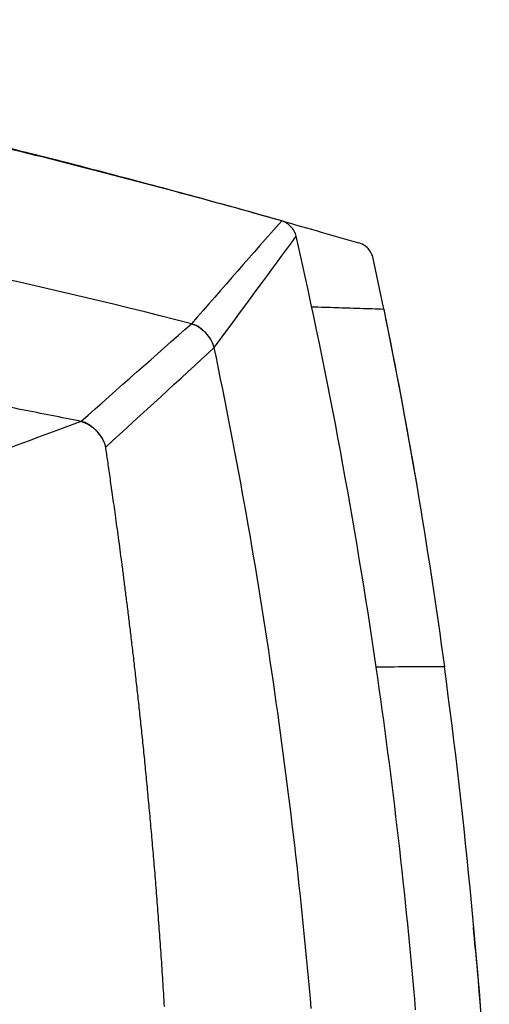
# Model space of a CAD drawing. Header units: millimetres. Extents: x 156922 to 157823, y 112322 to 113312.
# Tile 57 of 123: x 157286 to 157332, y 112845 to 112940. Entities that reach past the tile are written whole.
import ezdxf

# ---------------------------------------------------------------- set-up
doc = ezdxf.new("R2010")
doc.units = ezdxf.units.MM

msp = doc.modelspace()

# ---------------------------------------------------------------- linework, layer by layer
at = {"color": 7, "linetype": 'Continuous', "lineweight": 25}
for p, q in [((157302.988, 112910.521), (157302.988, 112910.521)), ((157292.349, 112901.122), (157292.349, 112901.122)), ((157294.303, 112899.631), (157294.312, 112899.619)), ((157324.19, 112897.773), (157324.192, 112897.773)), ((157324.192, 112897.773), (157324.282, 112897.248))]:
    msp.add_line(p, q, dxfattribs=at)
at = {"color": 7, "linetype": 'Continuous', "lineweight": 25, "flags": 128}
msp.add_lwpolyline([(157304.136, 112909.856), (157304.135, 112909.857), (157304.133, 112909.859)], dxfattribs=at)
at = {"color": 7, "linetype": 'Continuous', "lineweight": 25}
for points, knots in [([(157311.676, 112920.426), (157303.813, 112922.642), (157288.016, 112926.861), (157256.161, 112934.198), (157231.924, 112938.132), (157215.665, 112939.788)], [0, 0, 0, 0, 0.25, 0.5, 1, 1, 1, 1]), ([(157311.676, 112920.426), (157310.745, 112920.687), (157308.797, 112921.235), (157305.74, 112922.082), (157302.153, 112923.064), (157298.167, 112924.137), (157293.787, 112925.291), (157289.651, 112926.356), (157285.639, 112927.365), (157281.851, 112928.295), (157277.899, 112929.241), (157273.884, 112930.175), (157269.814, 112931.094), (157265.813, 112931.969), (157261.881, 112932.801), (157258.021, 112933.589), (157254.232, 112934.337), (157251.727, 112934.808), (157250.488, 112935.042)], [0, 0, 0, 0, 0.046034, 0.09642, 0.151154, 0.223229, 0.293113, 0.366994, 0.426739, 0.490241, 0.552892, 0.62043, 0.68675, 0.75185, 0.81573, 0.878385, 0.93981, 1, 1, 1, 1]), ([(157311.676, 112920.426), (157312.946, 112920.067), (157315.416, 112919.369), (157317.882, 112918.66), (157319.079, 112918.315)], [0, 0, 0, 0, 0.514573, 1, 1, 1, 1]), ([(157320.481, 112916.813), (157320.405, 112917.165), (157320.234, 112917.497), (157319.744, 112918.022), (157319.425, 112918.216), (157319.079, 112918.315)], [0, 0, 0, 0, 0.5, 0.5, 1, 1, 1, 1]), ([(157292.349, 112901.122), (157291.406, 112901.31), (157289.52, 112901.685), (157286.688, 112902.241), (157283.856, 112902.791), (157281.021, 112903.335), (157278.185, 112903.871), (157275.347, 112904.401), (157272.507, 112904.922), (157268.68, 112905.614), (157260.088, 112907.129), (157248.687, 112908.987), (157235.175, 112910.93), (157225.241, 112912.184), (157217.188, 112913.08), (157211.586, 112913.646), (157206.829, 112914.084), (157202.919, 112914.415), (157200.594, 112914.593), (157199.573, 112914.672)], [0, 0, 0, 0, 0.0307929, 0.0615858, 0.0923788, 0.123172, 0.1539656, 0.1847596, 0.2155542, 0.2463498, 0.3091936, 0.4946311, 0.6156828, 0.74556, 0.8146323, 0.874609, 0.9254945, 0.9672913, 1, 1, 1, 1]), ([(157314.57, 112912.157), (157314.987, 112912.143), (157315.783, 112912.118), (157316.915, 112912.082), (157318.047, 112912.046), (157319.195, 112912.01), (157320.376, 112911.973), (157321.134, 112911.949), (157321.503, 112911.937)], [0, 0, 0, 0, 0.1785, 0.340411, 0.485742, 0.666229, 0.837633, 1, 1, 1, 1]), ([(157303.376, 112910.38), (157303.313, 112910.408), (157303.187, 112910.464), (157303.054, 112910.502), (157302.988, 112910.521)], [0, 0, 0, 0, 0.498968, 1, 1, 1, 1]), ([(157302.988, 112910.521), (157303.248, 112910.426), (157303.671, 112910.271), (157303.995, 112909.962), (157304.12, 112909.843)], [0, 0, 0, 0, 0.615445, 1, 1, 1, 1]), ([(157304.123, 112909.84), (157303.998, 112909.959), (157303.671, 112910.267), (157303.248, 112910.424), (157302.988, 112910.521)], [0, 0, 0, 0, 0.3843359, 1, 1, 1, 1]), ([(157294.729, 112898.623), (157294.724, 112898.65), (157294.711, 112898.727), (157294.676, 112898.874), (157294.609, 112899.071), (157294.515, 112899.276), (157294.364, 112899.549), (157294.153, 112899.853), (157293.951, 112900.084), (157293.841, 112900.2), (157293.812, 112900.229), (157293.767, 112900.275), (157293.703, 112900.338), (157293.62, 112900.415), (157293.516, 112900.507), (157293.39, 112900.609), (157293.239, 112900.721), (157293.062, 112900.837), (157292.855, 112900.95), (157292.616, 112901.055), (157292.441, 112901.099), (157292.349, 112901.122)], [0, 0, 0, 0, 0.022734, 0.064518, 0.125465, 0.195195, 0.251344, 0.383977, 0.50114, 0.505607, 0.516804, 0.534741, 0.559429, 0.590877, 0.629089, 0.674064, 0.72581, 0.784373, 0.849701, 0.921554, 1, 1, 1, 1]), ([(157292.349, 112901.122), (157292.633, 112901.02), (157293.202, 112900.817), (157293.847, 112900.246), (157294.16, 112899.805), (157294.299, 112899.609)], [0, 0, 0, 0, 0.356869, 0.714356, 1, 1, 1, 1]), ([(157300.391, 112844.802), (157300.34, 112845.619), (157300.241, 112847.236), (157300.08, 112849.633), (157299.915, 112851.976), (157299.744, 112854.265), (157299.569, 112856.5), (157299.39, 112858.681), (157299.208, 112860.808), (157299.023, 112862.882), (157298.837, 112864.901), (157298.649, 112866.866), (157298.46, 112868.778), (157298.27, 112870.636), (157298.08, 112872.44), (157297.891, 112874.191), (157297.703, 112875.888), (157297.517, 112877.531), (157297.332, 112879.12), (157297.149, 112880.656), (157296.97, 112882.138), (157296.793, 112883.567), (157296.62, 112884.943), (157296.45, 112886.265), (157296.285, 112887.533), (157296.124, 112888.749), (157295.968, 112889.911), (157295.817, 112891.019), (157295.672, 112892.075), (157295.532, 112893.077), (157295.398, 112894.026), (157295.27, 112894.922), (157295.149, 112895.765), (157295.034, 112896.554), (157294.926, 112897.291), (157294.825, 112897.975), (157294.76, 112898.413), (157294.729, 112898.623)], [0, 0, 0, 0, 0.045365, 0.089743, 0.133132, 0.175533, 0.216947, 0.257372, 0.29681, 0.335259, 0.372721, 0.409195, 0.444682, 0.47918, 0.512691, 0.545214, 0.576749, 0.607297, 0.636856, 0.665428, 0.693012, 0.719608, 0.745216, 0.769837, 0.793469, 0.816114, 0.83777, 0.858439, 0.87812, 0.896813, 0.914518, 0.931235, 0.946964, 0.961705, 0.975458, 0.988223, 1, 1, 1, 1]), ([(157331.636, 112832.622), (157331.324, 112837.837), (157330.93, 112844.439), (157330.274, 112851.02), (157330.135, 112852.404)], [0, 0, 0, 0, 0.789708, 1, 1, 1, 1])]:
    msp.add_open_spline(points, degree=3, knots=knots, dxfattribs=at)
for points in [[(157302.988, 112910.521), (157286.983, 112914.634), (157254.574, 112921.401), (157221.781, 112925.717), (157205.332, 112927.392)], [(157311.676, 112920.426), (157308.941, 112917.308), (157305.988, 112913.942), (157302.988, 112910.521)], [(157313.084, 112918.941), (157313.006, 112919.288), (157312.61, 112919.902), (157312.017, 112920.33), (157311.676, 112920.426)], [(157305.178, 112908.228), (157307.907, 112911.926), (157310.595, 112915.568), (157313.084, 112918.941)], [(157320.773, 112877.469), (157318.744, 112891.385), (157316.18, 112905.223), (157313.084, 112918.941)], [(157321.502, 112911.937), (157321.17, 112913.562), (157320.83, 112915.185), (157320.482, 112916.806)], [(157321.502, 112911.937), (157323.834, 112900.525), (157325.774, 112889.033), (157327.343, 112877.49)], [(157321.502, 112911.937), (157321.571, 112911.602), (157321.639, 112911.266), (157321.707, 112910.931)], [(157292.349, 112901.122), (157295.953, 112904.306), (157299.548, 112907.482), (157302.988, 112910.521)], [(157305.178, 112908.228), (157305.122, 112908.498), (157304.891, 112909.009), (157304.377, 112909.656), (157303.753, 112910.201), (157303.254, 112910.453), (157302.988, 112910.521)], [(157321.707, 112910.931), (157322.592, 112906.556), (157323.419, 112902.169), (157324.19, 112897.773)], [(157294.728, 112898.623), (157298.271, 112901.879), (157301.83, 112905.151), (157305.178, 112908.228)], [(157310.878, 112876.027), (157309.305, 112886.816), (157307.405, 112897.556), (157305.178, 112908.228)], [(157292.349, 112901.122), (157288.684, 112899.754), (157284.839, 112898.318), (157280.932, 112896.859)], [(157324.19, 112897.773), (157324.28, 112897.251), (157324.37, 112896.73), (157324.459, 112896.208)], [(157324.19, 112897.773), (157324.354, 112896.839), (157324.515, 112895.904), (157324.674, 112894.968)], [(157327.343, 112877.49), (157325.31, 112877.484), (157323.089, 112877.477), (157320.773, 112877.469)], [(157324.573, 112844.459), (157323.638, 112855.497), (157322.371, 112866.507), (157320.773, 112877.469)], [(157331.669, 112832.044), (157330.813, 112847.241), (157329.394, 112862.408), (157327.343, 112877.49)], [(157314.524, 112844.601), (157313.614, 112855.109), (157312.399, 112865.591), (157310.878, 112876.027)]]:
    msp.add_open_spline(points, degree=3, dxfattribs=at)

doc.saveas('drawing.dxf')
